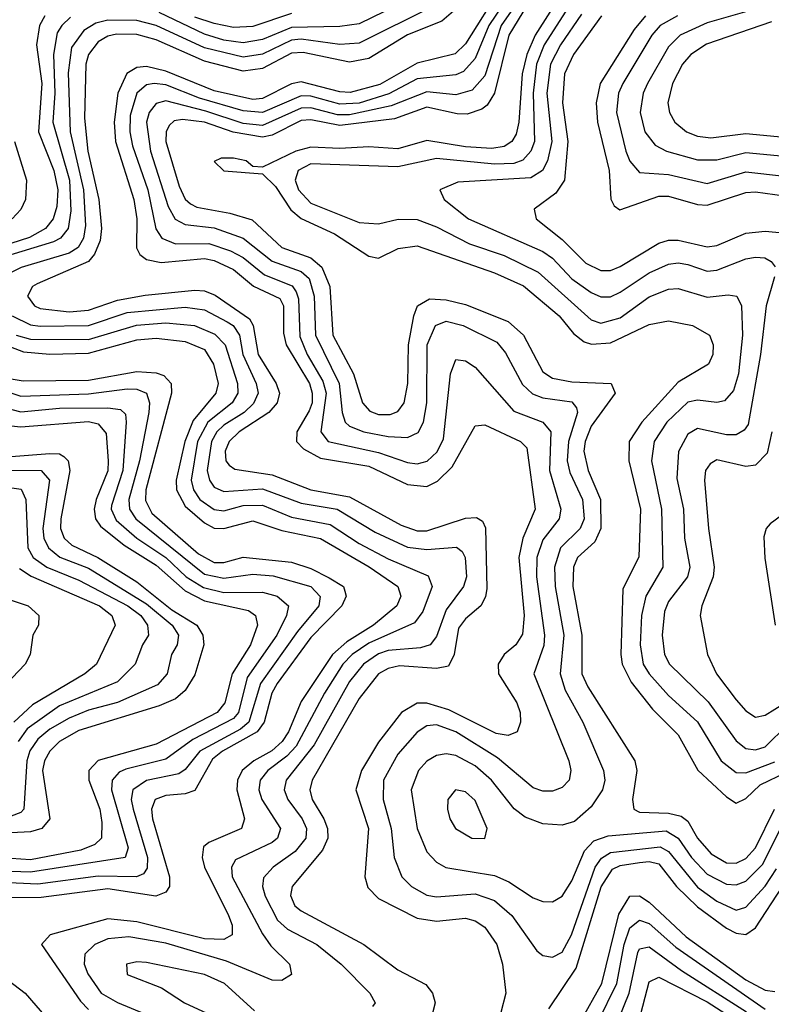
# Model space of a CAD drawing. Header units: inches. Extents: x 990535 to 1117859, y 769386 to 892122.
# Tile 168 of 256: x 1036288 to 1037842, y 855887 to 857922. Entities that reach past the tile are written whole.
import ezdxf

# ---------------------------------------------------------------- set-up
doc = ezdxf.new("R2010")
doc.units = ezdxf.units.IN
doc.header["$MEASUREMENT"] = 0
doc.layers.add('B0835', color=7, linetype='Continuous')

msp = doc.modelspace()

# ---------------------------------------------------------------- linework, layer by layer
at = {"layer": 'B0835', "color": 5}
for points, elevation in [([(1037386.6, 858033.4), (1037299.6, 857890), (1037270.1, 857769.9), (1037254.7, 857745.3), (1037243.5, 857736.5), (1037213.2, 857726.8), (1037193, 857727), (1037130, 857740.7), (1037062.9, 857717.1), (1036950, 857703.4), (1036890, 857714.7), (1036870, 857713.4), (1036810, 857683), (1036790, 857678.6), (1036729.2, 857689.2), (1036670, 857710.1), (1036624.4, 857715.6), (1036607.6, 857712.4), (1036597.2, 857702.8), (1036590.8, 857690), (1036590, 857670), (1036617.4, 857577.4), (1036630, 857550.8), (1036641.1, 857541.1), (1036654.2, 857534.2), (1036722.2, 857522.2), (1036768.4, 857508.4), (1036830, 857451.1), (1036890, 857429.6), (1036913, 857410), (1036929.5, 857370), (1036935.9, 857270), (1036978.6, 857190), (1036996.8, 857130), (1037012.3, 857112.3), (1037030, 857105.9), (1037054.2, 857105.8), (1037070, 857112.1), (1037083.1, 857130), (1037090.4, 857169.6), (1037091.9, 857250), (1037103.1, 857310), (1037110.7, 857330), (1037135.2, 857344.8), (1037170, 857342.9), (1037210, 857333), (1037298.3, 857298.3), (1037330.1, 857270), (1037370, 857193.7), (1037390, 857180.5), (1037430, 857173.5), (1037511, 857170), (1037519.5, 857150), (1037470, 857081.4), (1037457.4, 857050), (1037454.9, 857030), (1037463.6, 856990), (1037489.1, 856930), (1037490.2, 856870), (1037477.4, 856842.6), (1037441.8, 856810), (1037433.3, 856790), (1037431.9, 856750), (1037450.6, 856650), (1037450.8, 856570), (1037463.1, 856543.1), (1037559.9, 856390), (1037564.6, 856370), (1037555.1, 856310), (1037558.3, 856290), (1037570, 856283.5), (1037630, 856281.8), (1037655.8, 856275.8), (1037670, 856264.9), (1037690, 856230), (1037717.9, 856197.9), (1037750, 856178.9), (1037770, 856178.6), (1037790, 856188.4), (1037810, 856210.1), (1037848.8, 856290)], 3280), ([(1037283.5, 857990), (1037210, 857872.1), (1037188.8, 857851.2), (1037110, 857831.8), (1037032.5, 857787.5), (1036971.6, 857771.6), (1036950, 857772.4), (1036870, 857793), (1036850, 857788.9), (1036790, 857758.9), (1036770, 857757), (1036690, 857774.4), (1036590, 857815.5), (1036550, 857824.9), (1036530, 857822.7), (1036509.6, 857810.4), (1036490.6, 857770), (1036483.2, 857710), (1036486, 857670), (1036524.3, 857550), (1036530.2, 857510), (1036529.8, 857450), (1036536.5, 857436.5), (1036550, 857426.1), (1036580.2, 857420.2), (1036670, 857428.3), (1036690, 857424.2), (1036730, 857405.3), (1036771.2, 857371.2), (1036825.8, 857345.8), (1036833.2, 857330), (1036833.7, 857273.7), (1036838.9, 857250), (1036887.2, 857170), (1036893.1, 857150), (1036892.5, 857130), (1036886.5, 857113.5), (1036861.3, 857070), (1036860.2, 857050), (1036874.7, 857034.7), (1036910, 857015.4), (1037010, 856998.8), (1037090, 856961.1), (1037130, 856957.1), (1037152, 856968), (1037182.5, 856997.5), (1037230, 857082.1), (1037250, 857084.6), (1037323.5, 857050), (1037336.6, 857036.6), (1037354.1, 856910), (1037328.3, 856850), (1037320.2, 856810), (1037331.5, 856690), (1037328, 856652), (1037314.4, 856630), (1037290.1, 856610), (1037277.7, 856590), (1037278.5, 856570), (1037315.9, 856510), (1037323, 856490), (1037323.8, 856470), (1037317, 856450), (1037297.9, 856442.1), (1037273.6, 856446.4), (1037175.5, 856495.5), (1037130, 856508.8), (1037110, 856508.8), (1037077.5, 856490), (1037030, 856428.4), (1036994.7, 856370), (1036983.3, 856330), (1037009.6, 856250), (1037002, 856150), (1037008.2, 856128.2), (1037030, 856105.1), (1037110, 856064.7), (1037150, 856058.8), (1037210, 856064.5), (1037230, 856059.4), (1037250, 856046.3), (1037274.6, 856010), (1037286.8, 855970), (1037293.7, 855910), (1037283.3, 855870)], 3220), ([(1037312.2, 857990), (1037258.1, 857910), (1037230, 857841.6), (1037205.6, 857814.4), (1037190, 857808.1), (1037110, 857799.2), (1037051.5, 857768.5), (1036990, 857749.5), (1036950, 857747), (1036890, 857763.6), (1036870, 857764.4), (1036790, 857730), (1036750, 857733.1), (1036659.6, 857759.6), (1036590, 857787), (1036566, 857790), (1036550, 857787.3), (1036530, 857770), (1036516.4, 857723.6), (1036515.7, 857690), (1036521.1, 857661.1), (1036553.2, 857570), (1036569.7, 857489.7), (1036581.6, 857470), (1036610, 857458.2), (1036678.9, 857458.9), (1036723.9, 857443.9), (1036750, 857430.4), (1036794.3, 857394.3), (1036851.4, 857371.4), (1036859.5, 857359.5), (1036864.6, 857344.6), (1036867.2, 857267.2), (1036882.4, 857230), (1036914.8, 857174.8), (1036922.1, 857150), (1036910.9, 857070), (1036925.7, 857050), (1037030, 857027.2), (1037090, 857006.7), (1037110, 857003.7), (1037130.5, 857009.5), (1037151.7, 857028.3), (1037164.3, 857055.7), (1037178.6, 857190), (1037190, 857219.1), (1037210, 857216.9), (1037230, 857203.6), (1037310, 857112.7), (1037369.6, 857089.6), (1037386.5, 857070), (1037384, 856990), (1037407.2, 856910), (1037403.7, 856890), (1037370, 856846.6), (1037357.2, 856810), (1037356.8, 856770), (1037373.3, 856650), (1037371.8, 856628.2), (1037351.6, 856570), (1037424, 856390), (1037427.9, 856370), (1037424.2, 856350), (1037410, 856335), (1037390, 856327.3), (1037370, 856327.5), (1037350, 856333.8), (1037275.9, 856395.9), (1037190.3, 856450), (1037150, 856464.2), (1037130, 856462.6), (1037110, 856449.5), (1037070, 856403.5), (1037040.5, 856350), (1037039.9, 856310), (1037056.4, 856250), (1037062.1, 856190), (1037078.3, 856150), (1037098.3, 856130), (1037130, 856112.4), (1037150, 856109), (1037230, 856115.2), (1037270, 856101.2), (1037305.8, 856070), (1037357.5, 855997.5), (1037370, 855987.5), (1037390, 855984), (1037410, 855994.8), (1037429.4, 856030), (1037477.8, 856170), (1037491.5, 856188.5), (1037510, 856200.4), (1037612.5, 856212.5), (1037630, 856202.6), (1037690, 856128.8), (1037730, 856100.1), (1037770, 856081.6), (1037790, 856087.2), (1037830, 856130.8), (1037853.5, 856166.5)], 3240), ([(1037330, 857976.4), (1037283.9, 857910), (1037250, 857805.5), (1037223.8, 857776.2), (1037190, 857766.6), (1037130, 857772.5), (1037056.4, 857743.6), (1036970, 857725.3), (1036945.1, 857725.1), (1036890, 857739.5), (1036870, 857739.2), (1036790, 857703.2), (1036750, 857706.9), (1036672.8, 857732.8), (1036590, 857753.7), (1036570, 857748.6), (1036555.4, 857730), (1036550.3, 857710), (1036558.2, 857650), (1036595.3, 857535.3), (1036609.3, 857509.3), (1036630, 857498.3), (1036690, 857491.5), (1036749.9, 857469.9), (1036810, 857422.4), (1036870, 857401), (1036886.5, 857386.5), (1036897, 857350), (1036900, 857270), (1036949, 857170), (1036954.7, 857110), (1036961.2, 857090), (1036970, 857081.9), (1036999.4, 857070), (1037050, 857060.3), (1037090, 857058.5), (1037111.8, 857068.2), (1037123.1, 857090), (1037130, 857130), (1037130.6, 857250), (1037147.7, 857290), (1037170, 857298.5), (1037205.1, 857290), (1037275, 857255), (1037293, 857233), (1037327.9, 857167.9), (1037348.3, 857148.3), (1037370, 857140), (1037430, 857131.8), (1037439.2, 857119.2), (1037441.4, 857110), (1037423.1, 857050), (1037420, 857010), (1037425.6, 856985.6), (1037451.8, 856930), (1037455.6, 856890), (1037447.3, 856870), (1037406.6, 856830), (1037393.7, 856790), (1037395.2, 856750), (1037413.3, 856650), (1037406, 856570), (1037416.2, 856536.2), (1037452.6, 856470), (1037495.4, 856370), (1037498.1, 856350), (1037493.1, 856330), (1037470, 856294.6), (1037435.5, 856264.5), (1037410, 856257.3), (1037370, 856259.6), (1037333.2, 856273.2), (1037310.6, 856290.6), (1037264, 856350), (1037230, 856379.7), (1037190, 856400.9), (1037170, 856404.6), (1037150, 856401.1), (1037130, 856389.1), (1037113, 856370), (1037097.7, 856330), (1037110.3, 856250.3), (1037130, 856201.6), (1037150, 856180.6), (1037169.3, 856169.3), (1037270, 856153.1), (1037299.6, 856139.6), (1037350, 856106.7), (1037370, 856099.3), (1037390, 856098.7), (1037410, 856110.1), (1037430, 856142.1), (1037456.2, 856203.8), (1037475.5, 856224.5), (1037505.2, 856234.8), (1037625.3, 856245.3), (1037650, 856230.1), (1037677.1, 856190), (1037710, 856155.6), (1037750, 856134.7), (1037770, 856133.3), (1037790, 856141), (1037824.1, 856175.9), (1037871.1, 856268.9)], 3260), ([(1037410, 857977.7), (1037354.1, 857890), (1037336.5, 857850), (1037327.5, 857810), (1037320.6, 857710), (1037314.8, 857685.2), (1037305.9, 857670), (1037290, 857659.6), (1037264.6, 857655.4), (1037210, 857659), (1037130, 857671.8), (1037070, 857654.7), (1037010, 857659.1), (1036950, 857655.5), (1036890, 857658.5), (1036859, 857650), (1036790, 857616.9), (1036770, 857618.6), (1036756.5, 857630), (1036730, 857635.2), (1036704.6, 857635.4), (1036690, 857628.5), (1036710, 857609.5), (1036790, 857603.4), (1036817.2, 857577.2), (1036848.7, 857528.7), (1036870, 857510.7), (1036939, 857479), (1037010, 857432.9), (1037030, 857429.1), (1037071, 857449), (1037110, 857454.1), (1037270, 857398.6), (1037330, 857372), (1037404, 857310), (1037433.3, 857273.3), (1037455.7, 857255.7), (1037470.9, 857250.9), (1037510, 857254), (1037590, 857291.8), (1037630, 857299.5), (1037679.6, 857290), (1037714.4, 857270), (1037722.3, 857250), (1037721.5, 857230), (1037712.5, 857210), (1037650, 857172.6), (1037574.6, 857090), (1037548.2, 857050), (1037547.7, 857010), (1037571.8, 856910), (1037568.2, 856811.8), (1037535.1, 856744.9), (1037531.4, 856610), (1037534.1, 856590), (1037552.5, 856552.5), (1037596.6, 856496.6), (1037650, 856444), (1037690.4, 856370.4), (1037750, 856315.2), (1037770, 856302.5), (1037790, 856312.2), (1037819.7, 856340.3), (1037873.6, 856366.4)], 3320), ([(1037095, 857965), (1036990, 857913.2), (1036950, 857907.9), (1036850, 857905.9), (1036790, 857881), (1036750, 857874.1), (1036710, 857879.7), (1036670, 857892.1), (1036576.5, 857936.5)], 3140), ([(1037430, 857958.9), (1037372.6, 857870), (1037356.6, 857830), (1037349.9, 857769.9), (1037352.8, 857670), (1037345.4, 857650), (1037328.7, 857631.3), (1037310, 857624.7), (1037270, 857623.1), (1037150, 857634.9), (1037070, 857617.7), (1036890, 857623.7), (1036864.1, 857610), (1036857.6, 857590), (1036864.3, 857570), (1036890, 857542.4), (1036990, 857502.9), (1037030, 857499.8), (1037070.5, 857509.5), (1037110, 857508.7), (1037150, 857493.6), (1037218.2, 857458.2), (1037290, 857434.2), (1037360, 857400), (1037470, 857301.4), (1037490, 857294.7), (1037530, 857305.2), (1037590, 857348.7), (1037630, 857364.6), (1037650, 857366.5), (1037710, 857348.3), (1037753, 857353), (1037771.3, 857350), (1037780.6, 857330), (1037782.9, 857270), (1037774.7, 857190), (1037764.4, 857155.6), (1037745.8, 857134.2), (1037730, 857130.3), (1037690, 857135.2), (1037670, 857131), (1037626.7, 857090), (1037600.3, 857050), (1037594.9, 857010), (1037615.5, 856910), (1037618.2, 856790), (1037582.6, 856730), (1037574.3, 856690), (1037571.3, 856630), (1037577.6, 856590), (1037589.9, 856569.9), (1037630, 856525), (1037690, 856470.4), (1037739, 856390), (1037770, 856365.8), (1037790, 856365.3), (1037850, 856388)], 3340), ([(1037143.7, 857950), (1036990, 857873.2), (1036950, 857870.7), (1036870, 857881.4), (1036850, 857879.4), (1036790, 857850.6), (1036750, 857844.5), (1036670, 857863.5), (1036570, 857909.8), (1036530, 857920.2), (1036470, 857920.6), (1036445.5, 857914.5), (1036420.5, 857899.5), (1036395.4, 857864.6), (1036387.9, 857812.1), (1036392.6, 857690), (1036420.1, 857570), (1036423.8, 857496.2), (1036420, 857470), (1036408.9, 857451.1), (1036390, 857439.2), (1036290.7, 857409.3), (1036252.5, 857390)], 3160), ([(1037190, 857943.4), (1037161.3, 857918.7), (1037090, 857890.5), (1037010, 857841.4), (1036970, 857833.7), (1036874, 857854), (1036850, 857852.7), (1036790, 857820.6), (1036750, 857815.6), (1036670, 857836.1), (1036570, 857879.9), (1036530, 857891), (1036488.2, 857891.8), (1036470, 857887.6), (1036450, 857875.9), (1036430.3, 857850), (1036424.4, 857830), (1036421.7, 857718.3), (1036428.6, 857650), (1036451.8, 857550), (1036457.2, 857490), (1036454.3, 857465.7), (1036442.8, 857437.2), (1036430, 857421.9), (1036324.2, 857375.8), (1036314.5, 857370), (1036304.1, 857350), (1036318.5, 857330), (1036330, 857325), (1036390, 857318.2), (1036430, 857321.2), (1036490, 857342.2), (1036547.3, 857352.7), (1036650, 857362.6), (1036670, 857361), (1036692.1, 857352.1), (1036763.2, 857303.2), (1036771, 857290), (1036780.9, 857230), (1036818.6, 857170), (1036825.3, 857150), (1036820.5, 857130), (1036803.5, 857110), (1036741.7, 857070), (1036721, 857050), (1036713, 857030), (1036714.3, 857010), (1036721, 857001), (1036732.7, 856992.6), (1036810, 856981), (1036890, 856950.2), (1036970, 856935.9), (1037077.2, 856877.2), (1037110, 856865.3), (1037130, 856865.6), (1037210, 856891.5), (1037232.6, 856892.6), (1037245, 856885), (1037251.4, 856871.4), (1037254, 856746), (1037251.4, 856728.6), (1037241.9, 856710), (1037210, 856683.4), (1037195.6, 856664.4), (1037186.6, 856610), (1037174.5, 856585.5), (1037150, 856581), (1037073.7, 856586.3), (1037050, 856581), (1037030, 856569.7), (1036990, 856519.1), (1036893.1, 856350), (1036888.3, 856330), (1036892.8, 856310), (1036917.1, 856270), (1036924.5, 856250), (1036924.9, 856230), (1036914.4, 856205.6), (1036851.5, 856130), (1036848.2, 856111.8), (1036857, 856090), (1036870, 856080.2), (1036999.6, 856010), (1037070, 855958), (1037127.9, 855927.9), (1037142, 855910), (1037146.9, 855890), (1037137.2, 855850)], 3180), ([(1037850, 857954.9), (1037710, 857915.1), (1037654, 857890), (1037630, 857865.5), (1037586.7, 857790), (1037577.2, 857770), (1037571.4, 857730), (1037580.8, 857690), (1037602.1, 857662.1), (1037626, 857650), (1037690, 857632.1), (1037730, 857631.9), (1037790, 857647.3), (1037870, 857639.7)], 3460), ([(1036339.7, 857930), (1036328.9, 857910), (1036322.6, 857870), (1036333.4, 857790), (1036327.1, 857690), (1036358.2, 857610), (1036366.8, 857570), (1036364.5, 857535.5), (1036357.2, 857510), (1036341.1, 857490), (1036308.1, 857471.9), (1036250, 857453.1)], 3120), ([(1036393.3, 857926.7), (1036375, 857910), (1036365.6, 857894.4), (1036357.6, 857850), (1036360.7, 857770), (1036356.4, 857710), (1036391.1, 857590), (1036393.6, 857526.4), (1036388.2, 857490), (1036372.1, 857470), (1036357.5, 857462.5), (1036252, 857430)], 3140), ([(1036850, 857934.6), (1036770, 857907.4), (1036730, 857905.5), (1036690, 857913.8), (1036650, 857927.3)], 3120), ([(1037450, 857933), (1037406.7, 857870), (1037385.7, 857830), (1037378.1, 857770), (1037388.2, 857670), (1037379.5, 857630), (1037369.1, 857610), (1037345.3, 857594.7), (1037194.3, 857585.7), (1037156.9, 857570), (1037165.5, 857550), (1037216.3, 857510), (1037370, 857442.3), (1037390, 857428.7), (1037430, 857386.3), (1037470, 857357.6), (1037490, 857348.7), (1037510, 857349.2), (1037530, 857358.7), (1037590, 857398.8), (1037630, 857416.7), (1037650, 857419.3), (1037670, 857415.7), (1037710, 857402.3), (1037730, 857403.8), (1037790, 857427.6), (1037810, 857431), (1037829.3, 857429.3), (1037842.1, 857422.1), (1037850.7, 857410.7)], 3360), ([(1037491.3, 857930), (1037433.6, 857850), (1037414.7, 857810), (1037410.5, 857750), (1037421.8, 857670), (1037414.5, 857590), (1037396.6, 857563.4), (1037352.1, 857530), (1037356.3, 857510), (1037410, 857467.4), (1037458.8, 857418.8), (1037490, 857403.3), (1037510, 857403.7), (1037530, 857411.3), (1037610, 857459.6), (1037630, 857466.2), (1037650, 857466.2), (1037710, 857452.5), (1037730, 857455.3), (1037790, 857480.6), (1037830, 857484.8), (1037910, 857476.8)], 3380), ([(1037582.5, 857930), (1037558.6, 857901.4), (1037488.6, 857790), (1037480, 857750), (1037483.1, 857710), (1037506.9, 857610), (1037510.5, 857550.5), (1037517.3, 857537.3), (1037528.9, 857528.9), (1037610, 857556.8), (1037630, 857556.8), (1037690, 857539.6), (1037710, 857538.5), (1037790, 857564.4), (1037810, 857565.8), (1037870, 857557.5)], 3420), ([(1037648.3, 857930), (1037612.5, 857910), (1037595.2, 857890), (1037535.4, 857790), (1037526.4, 857770), (1037522.1, 857730), (1037541.6, 857650), (1037550, 857629.5), (1037570, 857606.2), (1037630, 857601.7), (1037710, 857582.9), (1037790, 857607.2), (1037870, 857598.3)], 3440), ([(1037842.6, 857917.4), (1037708.5, 857871.5), (1037675.7, 857850), (1037658.7, 857830), (1037638, 857790), (1037628.5, 857750), (1037631.6, 857730), (1037642.7, 857710), (1037667.3, 857690), (1037690, 857680.7), (1037717.6, 857677.6), (1037790, 857686.7), (1037870, 857678.8)], 3480), ([(1036276.9, 857670), (1036301.7, 857590), (1036299.6, 857550), (1036290, 857529.5), (1036272.5, 857510)], 3080), ([(1037849.1, 857390), (1037831.5, 857330), (1037820.2, 857230), (1037794.7, 857085.3), (1037786.4, 857073.6), (1037770, 857063.9), (1037750, 857063.6), (1037690, 857076.5), (1037670, 857065.3), (1037650.8, 857029.2), (1037646.8, 856973.2), (1037661.1, 856910), (1037662.7, 856850), (1037673.7, 856790), (1037668.9, 856770), (1037630, 856719.4), (1037621.5, 856698.5), (1037616.5, 856650), (1037621.7, 856610), (1037631.9, 856590), (1037712.2, 856512.2), (1037770, 856431.4), (1037790, 856415.5), (1037810, 856413), (1037830, 856419.2), (1037875.7, 856464.3)], 3360), ([(1036272, 857310), (1036310, 857291.3), (1036330, 857288), (1036430, 857289.4), (1036510, 857316.5), (1036630, 857327.9), (1036670, 857322), (1036717.1, 857297.1), (1036729.4, 857289.4), (1036742.4, 857270), (1036749.2, 857230), (1036777.1, 857170), (1036781, 857150), (1036771.7, 857128.3), (1036752.1, 857110), (1036710, 857083.7), (1036695.8, 857070), (1036684.5, 857050), (1036675.6, 856990), (1036680.2, 856970), (1036690, 856955.5), (1036710, 856946.4), (1036790, 856952.4), (1036870, 856922.5), (1036944.7, 856910), (1037022.8, 856862.8), (1037090, 856831.5), (1037130, 856826.6), (1037191.4, 856831.4), (1037202.8, 856822.8), (1037209.4, 856810), (1037211.9, 856770), (1037205.6, 856750), (1037170, 856701.8), (1037150, 856646.6), (1037137, 856630), (1037116.7, 856623.3), (1037050, 856618.2), (1037030, 856611.3), (1036998.7, 856590), (1036970, 856553.9), (1036897.3, 856422.7), (1036839.3, 856350), (1036835.2, 856330), (1036842.3, 856310), (1036872.2, 856270), (1036881.3, 856250), (1036879.8, 856230), (1036857.5, 856202.5), (1036812.5, 856170), (1036791.9, 856148.1), (1036790.1, 856130), (1036795.9, 856110), (1036820.8, 856060.8), (1036841.9, 856041.9), (1036902.7, 856010), (1036952.9, 855970), (1037012.2, 855910), (1037023.2, 855890), (1037017.8, 855882.2)], 3160), ([(1036152.9, 857290), (1036295.6, 857235.6), (1036350, 857230.7), (1036430, 857232.8), (1036530, 857260.3), (1036570, 857263.2), (1036630, 857256.8), (1036670, 857240), (1036688.7, 857210), (1036698.7, 857170), (1036693.8, 857150), (1036646.4, 857093.6), (1036629.2, 857050), (1036611.4, 856970), (1036612.3, 856950), (1036630, 856916), (1036670, 856881.5), (1036690, 856870.8), (1036710, 856869.9), (1036770, 856885.8), (1036830, 856865.7), (1036910, 856849.5), (1037010.9, 856790.9), (1037070.3, 856750.3), (1037075.9, 856730), (1037068.2, 856710), (1037019.9, 856670), (1036964.4, 856635.6), (1036934.6, 856610), (1036870, 856512.8), (1036843.9, 856450), (1036831.1, 856430), (1036809.6, 856410.4), (1036772.1, 856390), (1036747.7, 856370), (1036738.1, 856350), (1036736.8, 856330), (1036752.7, 856270), (1036746.8, 856250), (1036678.9, 856221.1), (1036667.9, 856212.1), (1036665.5, 856190), (1036670, 856170), (1036720.1, 856070), (1036727.2, 856050), (1036727.7, 856030), (1036710, 856020.6), (1036670, 856021.9), (1036530, 856057), (1036470, 856063.2), (1036351.2, 856030), (1036333.3, 856010), (1036413.5, 855893.5), (1036430, 855876.2)], 3120), ([(1036280.4, 857270), (1036310, 857261.2), (1036430, 857260.7), (1036529.4, 857290.6), (1036590, 857295.5), (1036649.7, 857289.7), (1036691.6, 857271.6), (1036712.6, 857250), (1036738.4, 857170), (1036739.1, 857150), (1036727.5, 857130), (1036676.9, 857090), (1036656, 857050), (1036642.9, 856970), (1036647.3, 856950), (1036660.4, 856930), (1036690, 856909.5), (1036710, 856906.7), (1036750, 856917.8), (1036790, 856918.3), (1036850, 856893.7), (1036930, 856878.7), (1036990, 856839.3), (1037050, 856807.2), (1037132.4, 856772.4), (1037141.2, 856750), (1037121.7, 856698.4), (1037104.6, 856675.4), (1037010, 856633.4), (1036975.8, 856610), (1036956.1, 856590), (1036918.2, 856530), (1036859.6, 856420.4), (1036840.7, 856399.3), (1036801.1, 856370), (1036785, 856350), (1036782.4, 856330), (1036788.8, 856310), (1036827.2, 856250), (1036820.9, 856230), (1036810, 856221.1), (1036734.6, 856185.4), (1036726, 856170), (1036727.3, 856150), (1036790, 856032.2), (1036807.6, 856007.6), (1036845.9, 855970), (1036850, 855948.4), (1036830, 855935.8), (1036810, 855936.3), (1036715.6, 855975.6), (1036590, 856013.2), (1036513.8, 856026.2), (1036470, 856021.8), (1036443.6, 856010), (1036422.8, 855990), (1036421.6, 855970), (1036428.5, 855950), (1036456.6, 855910), (1036490, 855890.6), (1036575.2, 855855.2)], 3140), ([(1036270, 857179.7), (1036295.1, 857175.1), (1036430, 857176.9), (1036530, 857194.3), (1036570, 857191.8), (1036586.3, 857186.3), (1036601.2, 857170), (1036602, 857150), (1036548.7, 856950), (1036548.1, 856928.1), (1036561.5, 856901.5), (1036657.5, 856817.5), (1036690, 856799.9), (1036710, 856799.9), (1036750, 856810.9), (1036850, 856800.6), (1036890, 856787.6), (1036928, 856768), (1036957.3, 856750), (1036960.4, 856740.4), (1036963.4, 856730), (1036954.5, 856710), (1036890, 856644.5), (1036820.6, 856550), (1036809.2, 856530), (1036793.5, 856470), (1036779.4, 856450), (1036707.1, 856410), (1036686.5, 856393.5), (1036650, 856328.8), (1036630, 856321.7), (1036590, 856318.5), (1036568.1, 856310), (1036560.4, 856290), (1036562.8, 856270), (1036597.9, 856150), (1036598, 856130), (1036590, 856118.3), (1036569.8, 856110.2), (1036470, 856125.5), (1036332.4, 856107.6), (1036233.3, 856106.7)], 3080), ([(1036195.6, 857175.6), (1036290, 857143.6), (1036430, 857148.3), (1036510, 857159.1), (1036530, 857158), (1036550, 857150.1), (1036556.6, 857130), (1036554.9, 857110), (1036535.7, 857010), (1036513.5, 856930), (1036515.1, 856910), (1036528.3, 856890), (1036670, 856775.7), (1036710, 856767.2), (1036770, 856775.9), (1036812.5, 856772.5), (1036890.3, 856750.3), (1036909.7, 856729.7), (1036906.8, 856710), (1036862.7, 856657.3), (1036786.1, 856550), (1036762.1, 856470), (1036744.6, 856455.4), (1036660.3, 856410), (1036630, 856371.8), (1036617.1, 856362.9), (1036550, 856349.1), (1036521.6, 856330), (1036518.2, 856310), (1036522.4, 856290), (1036552.1, 856190), (1036551.7, 856168.3), (1036543.8, 856156.2), (1036529.8, 856150.2), (1036450, 856151.8), (1036325.1, 856134.9), (1036190, 856141.3)], 3060), ([(1036250, 857121.7), (1036290, 857111.5), (1036370, 857118.6), (1036470, 857119.8), (1036496.1, 857116.1), (1036506.5, 857106.5), (1036508, 857090), (1036501.4, 856990), (1036478, 856918), (1036477.2, 856910), (1036487.2, 856887.2), (1036530.4, 856850.4), (1036590, 856810.5), (1036632.4, 856770), (1036667.9, 856747.9), (1036710, 856738.1), (1036790, 856738.8), (1036820.5, 856730), (1036843.7, 856710), (1036839.8, 856690), (1036819.5, 856650), (1036758.1, 856561.9), (1036740.5, 856490), (1036730, 856477.3), (1036645.9, 856434.1), (1036590, 856393.4), (1036507.1, 856372.9), (1036493.7, 856366.3), (1036478.9, 856350), (1036477.6, 856330), (1036512.5, 856210), (1036506.1, 856190), (1036310, 856160), (1036270, 856161.4)], 3040), ([(1036270, 857082.1), (1036290, 857080), (1036430, 857091.3), (1036450, 857086.6), (1036466.5, 857066.5), (1036470.6, 857010), (1036470, 856989.3), (1036445.8, 856930), (1036442, 856910), (1036444.7, 856890), (1036454.9, 856874.9), (1036504.3, 856835.7), (1036570, 856794.1), (1036630, 856741.4), (1036670, 856720.4), (1036760.9, 856700.9), (1036775.6, 856690), (1036779.6, 856670), (1036765.3, 856630), (1036727.1, 856570), (1036711.9, 856510), (1036696.2, 856490), (1036570, 856424.6), (1036450, 856390.6), (1036431, 856370), (1036431, 856350), (1036453.7, 856290), (1036457.9, 856262.2), (1036457.1, 856230), (1036443.3, 856216.7), (1036414.4, 856205.6), (1036310, 856185.6), (1036250, 856189.6)], 3020), ([(1037843.5, 857070), (1037834, 857026), (1037810, 857000.7), (1037790, 856998), (1037730, 857012.2), (1037716.1, 857003.9), (1037706.5, 856990), (1037704, 856970), (1037712.7, 856870), (1037724.6, 856790), (1037722.4, 856770), (1037699, 856710), (1037695.6, 856690), (1037710.6, 856610), (1037729.2, 856570), (1037770, 856515.7), (1037790, 856493), (1037810, 856480.5), (1037830, 856484.6), (1037870, 856508.9)], 3380), ([(1036270, 857019.2), (1036350, 857024.9), (1036370, 857024.1), (1036379, 857019), (1036388, 857010), (1036391.7, 856990), (1036372.7, 856890), (1036372.2, 856870), (1036379.8, 856850), (1036395.8, 856835.8), (1036449.2, 856810), (1036530, 856759.7), (1036602.3, 856702.3), (1036654.6, 856670), (1036666.6, 856650), (1036668.5, 856630), (1036650, 856567.7), (1036630, 856535.5), (1036610, 856518.2), (1036576.7, 856503.3), (1036410, 856452.9), (1036370.1, 856430), (1036350, 856410), (1036339.2, 856390), (1036335.1, 856370), (1036350.1, 856270), (1036333.9, 856250), (1036310, 856242.9), (1036270, 856241.1)], 2980), ([(1036208.9, 856991.1), (1036332.5, 856990), (1036349.8, 856970), (1036336.1, 856870), (1036337.6, 856850), (1036347.3, 856830), (1036370.8, 856810.8), (1036430, 856788.1), (1036550, 856714.6), (1036603.4, 856670), (1036616.1, 856650), (1036613.8, 856630), (1036601.9, 856610), (1036593, 856570), (1036572.7, 856547.3), (1036490, 856510.5), (1036430, 856494.3), (1036390, 856478.3), (1036350, 856455.5), (1036325.4, 856434.6), (1036309.2, 856410.8), (1036302.8, 856390), (1036296.6, 856290), (1036290, 856283), (1036270, 856275.4)], 2960), ([(1036256.2, 856956.2), (1036291.1, 856951.1), (1036300.4, 856930), (1036304.9, 856830), (1036316.1, 856810), (1036344.3, 856790), (1036410, 856763.2), (1036511.3, 856710), (1036538.3, 856690), (1036552.2, 856670), (1036554.4, 856650), (1036541.6, 856630), (1036526.5, 856590), (1036490, 856553.4), (1036370, 856503.8), (1036303.6, 856456.4), (1036284.8, 856430)], 2940), ([(1037890, 856916.1), (1037840.2, 856879.8), (1037832, 856870), (1037827.2, 856852.8), (1037828.8, 856808.8), (1037850.4, 856670)], 3420), ([(1036287.6, 856787.6), (1036311.8, 856771.8), (1036453.2, 856710), (1036478.4, 856690), (1036485.3, 856670), (1036446.5, 856590), (1036422.8, 856570), (1036314.4, 856505.6), (1036275.9, 856470)], 2920), ([(1036270, 856722.1), (1036305.7, 856710), (1036327.2, 856690), (1036326.8, 856670), (1036315.4, 856650), (1036309.3, 856610), (1036299.4, 856590), (1036245.8, 856534.2)], 2880), ([(1037382.5, 855877.5), (1037438.6, 855961.4), (1037490.4, 856129.6), (1037513.8, 856166.2), (1037530, 856173.9), (1037570, 856180), (1037590, 856181.8), (1037610, 856177), (1037646.3, 856130), (1037690, 856088.2), (1037750, 856044.2), (1037770, 856034), (1037790, 856030.9), (1037810, 856044.9), (1037865.8, 856130)], 3220), ([(1037446.9, 855850), (1037492.2, 855930), (1037527.2, 856072.8), (1037549.9, 856110.1), (1037570, 856111.1), (1037590, 856098), (1037666.3, 856026.3), (1037790, 855937.4), (1037830, 855915.8), (1037850, 855913.1)], 3180), ([(1037483.6, 855850), (1037523.1, 855930), (1037538.3, 856010), (1037550, 856045), (1037570, 856060.8), (1037590, 856053.9), (1037644.7, 856004.7), (1037830, 855876.7)], 3160), ([(1037491.3, 855768.7), (1037548.5, 855910), (1037566.2, 855993.8), (1037570, 856001.2), (1037590, 856005.7), (1037656.9, 855956.9), (1037791, 855871)], 3140), ([(1036225.2, 855965.2), (1036299, 855910), (1036378.2, 855818.2), (1036470, 855758.4), (1036580.5, 855670), (1036610.1, 855630), (1036614.1, 855610), (1036610, 855601.5), (1036601.1, 855590), (1036530, 855547.7), (1036510, 855544.7), (1036470, 855551.7), (1036430, 855569.3), (1036330, 855630), (1036203, 855730)], 3080), ([(1036773.5, 855873.5), (1036711.8, 855930), (1036670, 855948.4), (1036550, 855972.8), (1036530, 855974.7), (1036508.5, 855970), (1036510, 855948.5), (1036581, 855921), (1036628.8, 855890), (1036739.1, 855839.1)], 3160), ([(1037568.5, 855851.5), (1037590, 855932.9), (1037610, 855943.1), (1037710, 855891.5), (1037775.3, 855850)], 3120)]:
    msp.add_lwpolyline(points, dxfattribs=dict(at, elevation=elevation))
at = {"layer": 'B0835', "color": 5, "elevation": 3280}
msp.add_lwpolyline([(1037189, 856330), (1037173.2, 856310), (1037172.7, 856290), (1037177.8, 856270), (1037189.5, 856250), (1037223.1, 856230), (1037250, 856229.4), (1037255, 856250), (1037230, 856308), (1037210, 856325.7)], close=True, dxfattribs=at)

doc.saveas('drawing.dxf')
